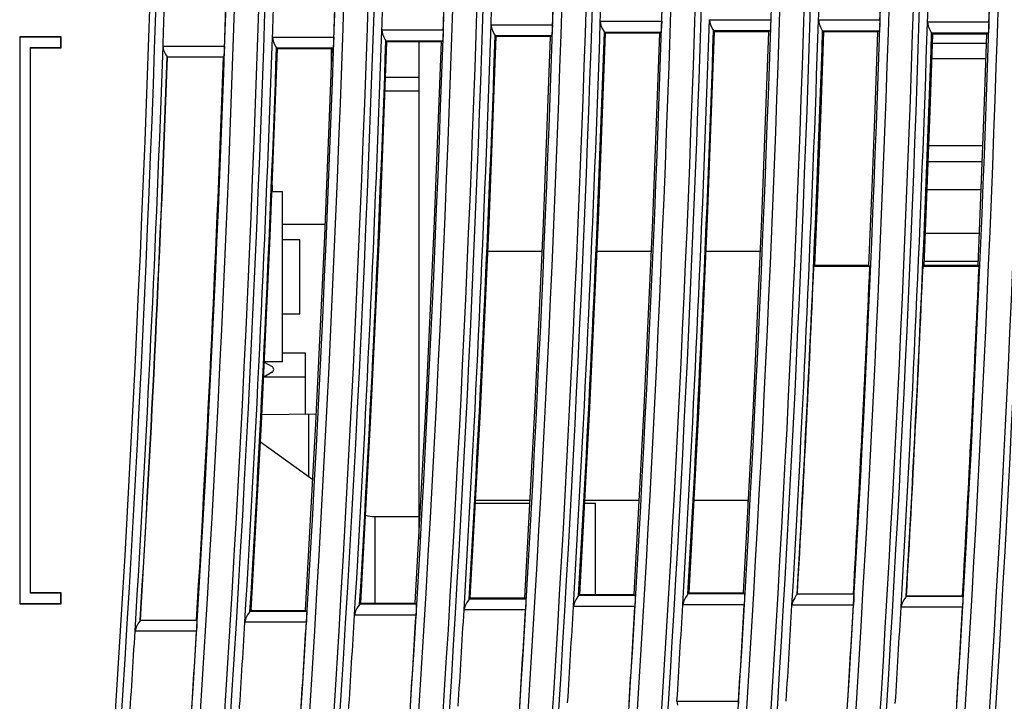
# Model space of a CAD drawing. Header units: millimetres. Extents: x 0 to 500, y 0 to 550.
# Tile 14 of 50: x 52 to 97, y 264 to 296. Entities that reach past the tile are written whole.
import ezdxf

# ---------------------------------------------------------------- set-up
doc = ezdxf.new("R2010")
doc.units = ezdxf.units.MM
doc.header["$LTSCALE"] = 35.851852
doc.layers.get('0').update_dxf_attribs({"linetype": 'CONTINUOUS'})

msp = doc.modelspace()

# ---------------------------------------------------------------- linework, layer by layer
at = {"color": 7, "linetype": 'CONTINUOUS'}
for p, q in [((73.938, 295.362), (73.969, 295.176)), ((73.942, 295.362), (76.759, 295.362)), ((76.759, 295.362), (76.748, 295.119)), ((78.946, 295.519), (78.977, 295.333)), ((78.95, 295.519), (81.767, 295.519)), ((78.977, 295.333), (79.042, 295.182)), ((81.767, 295.519), (81.756, 295.276)), ((83.951, 295.592), (83.982, 295.406)), ((83.955, 295.592), (86.772, 295.592)), ((83.982, 295.406), (84.047, 295.255)), ((86.761, 295.349), (86.748, 295.167)), ((86.772, 295.592), (86.761, 295.349)), ((88.954, 295.582), (88.985, 295.396)), ((88.957, 295.582), (91.774, 295.582)), ((88.985, 295.396), (89.049, 295.245)), ((91.764, 295.338), (91.75, 295.157)), ((91.774, 295.582), (91.764, 295.338)), ((93.953, 295.488), (93.984, 295.302)), ((93.957, 295.488), (96.774, 295.488)), ((93.984, 295.302), (94.049, 295.151)), ((96.774, 295.488), (96.763, 295.244)), ((68.927, 295.121), (68.958, 294.935)), ((68.931, 295.121), (71.748, 295.121)), ((68.958, 294.935), (69.023, 294.784)), ((71.737, 294.877), (71.723, 294.696)), ((71.748, 295.121), (71.737, 294.877)), ((73.969, 295.176), (74.034, 295.025)), ((74.034, 295.025), (74.098, 294.913)), ((74.098, 294.913), (74.132, 294.863)), ((74.178, 294.814), (74.131, 294.863)), ((74.131, 294.863), (76.721, 294.863)), ((76.67, 294.813), (76.721, 294.863)), ((76.734, 294.937), (76.721, 294.863)), ((76.748, 295.119), (76.734, 294.937)), ((78.865, 286.386), (79.188, 294.969)), ((79.042, 295.182), (79.106, 295.071)), ((79.106, 295.071), (79.14, 295.02)), ((79.188, 294.969), (79.139, 295.02)), ((79.139, 295.02), (81.729, 295.02)), ((81.676, 294.968), (79.188, 294.969)), ((81.354, 286.386), (81.676, 294.968)), ((81.676, 294.968), (81.729, 295.02)), ((81.742, 295.094), (81.729, 295.02)), ((81.756, 295.276), (81.742, 295.094)), ((83.874, 286.459), (84.195, 295.04)), ((84.047, 295.255), (84.112, 295.144)), ((84.112, 295.144), (84.146, 295.093)), ((84.195, 295.04), (84.144, 295.093)), ((84.144, 295.093), (86.735, 295.093)), ((86.679, 295.039), (84.195, 295.04)), ((86.359, 286.459), (86.679, 295.039)), ((86.679, 295.039), (86.735, 295.093)), ((86.748, 295.167), (86.735, 295.093)), ((89.049, 295.245), (89.114, 295.133)), ((89.075, 291.456), (89.199, 295.028)), ((89.114, 295.133), (89.148, 295.082)), ((89.199, 295.028), (89.146, 295.082)), ((89.146, 295.082), (91.737, 295.082)), ((91.68, 295.027), (89.199, 295.028)), ((91.555, 291.456), (91.68, 295.027)), ((91.68, 295.027), (91.737, 295.082)), ((91.75, 295.157), (91.737, 295.082)), ((94.049, 295.151), (94.114, 295.039)), ((94.078, 291.393), (94.201, 294.932)), ((94.114, 295.039), (94.148, 294.988)), ((94.201, 294.932), (94.146, 294.988)), ((94.146, 294.988), (96.737, 294.988)), ((96.677, 294.931), (94.201, 294.932)), ((96.555, 291.393), (96.677, 294.931)), ((96.677, 294.931), (96.737, 294.988)), ((96.75, 295.063), (96.737, 294.988)), ((96.763, 295.244), (96.75, 295.063)), ((52.325, 294.804), (52.325, 268.804)), ((54.225, 294.804), (52.325, 294.804)), ((52.333, 294.796), (52.333, 268.813)), ((54.216, 294.796), (52.333, 294.796)), ((54.216, 294.313), (54.216, 294.796)), ((54.225, 294.304), (54.225, 294.804)), ((63.913, 294.794), (63.944, 294.608)), ((63.917, 294.794), (66.734, 294.794)), ((63.944, 294.608), (64.008, 294.457)), ((64.008, 294.457), (64.073, 294.345)), ((66.723, 294.551), (66.709, 294.369)), ((66.734, 294.794), (66.723, 294.551)), ((68.835, 285.989), (69.165, 294.574)), ((69.023, 294.784), (69.087, 294.672)), ((69.087, 294.672), (69.121, 294.621)), ((69.165, 294.574), (69.12, 294.621)), ((69.12, 294.621), (71.71, 294.621)), ((71.661, 294.573), (69.165, 294.574)), ((70.625, 294.574), (70.625, 271.776)), ((71.332, 285.989), (71.661, 294.573)), ((71.661, 294.573), (71.71, 294.621)), ((71.723, 294.696), (71.71, 294.621)), ((73.852, 286.23), (74.178, 294.814)), ((76.67, 294.813), (74.178, 294.814)), ((76.345, 286.23), (76.67, 294.813)), ((94.186, 294.517), (96.663, 294.517)), ((52.816, 269.296), (52.816, 294.313)), ((52.816, 294.313), (54.216, 294.313)), ((52.825, 269.304), (52.825, 294.304)), ((52.825, 294.304), (54.225, 294.304)), ((58.896, 294.382), (58.927, 294.196)), ((58.9, 294.382), (61.717, 294.382)), ((58.927, 294.196), (58.991, 294.045)), ((58.991, 294.045), (59.056, 293.933)), ((61.692, 293.957), (61.679, 293.882)), ((61.706, 294.139), (61.692, 293.957)), ((61.717, 294.382), (61.706, 294.139)), ((63.815, 285.663), (64.149, 294.25)), ((64.073, 294.345), (64.107, 294.295)), ((64.149, 294.25), (64.105, 294.295)), ((64.105, 294.295), (66.696, 294.295)), ((66.648, 294.249), (64.149, 294.25)), ((66.315, 285.663), (66.648, 294.249)), ((66.625, 293.633), (66.625, 294.249)), ((66.648, 294.249), (66.696, 294.295)), ((66.709, 294.369), (66.696, 294.295)), ((59.056, 293.933), (59.089, 293.882)), ((59.099, 293.871), (59.088, 293.882)), ((59.088, 293.882), (61.679, 293.882)), ((61.666, 293.871), (59.099, 293.871)), ((61.666, 293.871), (61.679, 293.882)), ((96.638, 293.804), (94.161, 293.804)), ((70.625, 292.939), (69.102, 292.939)), ((70.625, 292.309), (69.078, 292.309)), ((88.938, 287.885), (89.075, 291.456)), ((91.419, 287.885), (91.555, 291.456)), ((93.943, 287.854), (94.078, 291.393)), ((96.42, 287.855), (96.555, 291.393)), ((96.494, 289.804), (94.017, 289.804)), ((93.99, 289.092), (96.467, 289.092)), ((64.375, 287.704), (63.894, 287.704)), ((63.925, 287.704), (63.925, 288.004)), ((64.375, 279.904), (64.375, 287.704)), ((88.789, 284.314), (88.938, 287.885)), ((91.271, 284.315), (91.419, 287.885)), ((93.796, 284.316), (93.943, 287.854)), ((93.941, 287.804), (96.418, 287.804)), ((96.274, 284.317), (96.42, 287.855)), ((78.471, 277.807), (78.865, 286.386)), ((80.962, 277.807), (81.354, 286.386)), ((83.483, 277.881), (83.874, 286.459)), ((85.97, 277.881), (86.359, 286.459)), ((66.336, 286.204), (64.375, 286.204)), ((68.435, 277.407), (68.835, 285.989)), ((70.933, 277.407), (71.332, 285.989)), ((73.455, 277.649), (73.852, 286.23)), ((75.95, 277.649), (76.345, 286.23)), ((63.41, 277.08), (63.815, 285.663)), ((64.375, 285.504), (65.165, 285.504)), ((65.165, 282.105), (65.165, 285.504)), ((65.912, 277.08), (66.315, 285.663)), ((93.858, 285.804), (96.335, 285.804)), ((76.286, 284.954), (73.793, 284.954)), ((81.288, 284.954), (78.799, 284.954)), ((86.291, 284.954), (83.805, 284.954)), ((93.804, 284.517), (96.282, 284.517)), ((88.789, 284.314), (88.745, 284.272)), ((91.313, 284.272), (88.745, 284.272)), ((91.271, 284.315), (88.789, 284.314)), ((91.271, 284.315), (91.313, 284.272)), ((93.796, 284.316), (93.75, 284.272)), ((96.317, 284.272), (93.75, 284.272)), ((96.274, 284.317), (93.796, 284.316)), ((96.274, 284.317), (96.317, 284.272)), ((64.375, 282.104), (65.165, 282.104)), ((65.425, 280.304), (64.375, 280.304)), ((65.425, 277.514), (65.425, 280.304)), ((63.542, 279.891), (63.9, 279.684)), ((64.375, 279.904), (63.543, 279.904)), ((65.425, 279.204), (63.51, 279.204)), ((63.9, 279.425), (63.518, 279.204)), ((78.008, 269.231), (78.471, 277.807)), ((80.5, 269.232), (80.962, 277.807)), ((83.023, 269.306), (83.483, 277.881)), ((85.511, 269.307), (85.97, 277.881)), ((63.428, 277.479), (65.932, 277.522)), ((65.59, 274.628), (65.59, 277.516)), ((67.964, 268.828), (68.435, 277.407)), ((70.463, 268.829), (70.933, 277.407)), ((72.988, 269.072), (73.455, 277.649)), ((75.484, 269.073), (75.95, 277.649)), ((62.933, 268.5), (63.41, 277.08)), ((65.437, 268.501), (65.912, 277.08)), ((75.719, 273.404), (73.224, 273.404)), ((73.232, 273.554), (75.727, 273.554)), ((78.73, 273.404), (78.234, 273.404)), ((78.242, 273.554), (80.733, 273.554)), ((78.73, 269.231), (78.73, 273.404)), ((83.251, 273.554), (85.725, 273.554)), ((85.725, 273.303), (85.725, 273.554)), ((54.216, 269.296), (52.816, 269.296)), ((54.225, 269.304), (52.825, 269.304)), ((54.216, 268.813), (54.216, 269.296)), ((54.225, 268.804), (54.225, 269.304)), ((77.919, 269.131), (77.844, 269.02)), ((77.957, 269.181), (77.919, 269.131)), ((78.008, 269.231), (77.955, 269.181)), ((80.548, 269.181), (77.955, 269.181)), ((78.008, 269.231), (80.5, 269.232)), ((80.5, 269.232), (80.548, 269.181)), ((80.548, 269.181), (80.555, 269.106)), ((82.931, 269.204), (82.857, 269.093)), ((82.969, 269.254), (82.931, 269.204)), ((83.023, 269.306), (82.967, 269.254)), ((85.561, 269.254), (82.967, 269.254)), ((83.023, 269.306), (85.511, 269.307)), ((85.511, 269.307), (85.561, 269.254)), ((85.561, 269.254), (85.567, 269.179)), ((85.567, 269.179), (85.564, 268.998)), ((87.939, 269.193), (87.864, 269.083)), ((87.977, 269.243), (87.939, 269.193)), ((87.988, 269.255), (87.975, 269.243)), ((90.569, 269.243), (87.975, 269.243)), ((87.988, 269.255), (90.557, 269.255)), ((90.557, 269.255), (90.569, 269.243)), ((90.569, 269.243), (90.575, 269.169)), ((90.575, 269.169), (90.572, 268.987)), ((92.98, 269.149), (92.942, 269.099)), ((92.991, 269.161), (92.978, 269.149)), ((95.571, 269.149), (92.978, 269.149)), ((92.991, 269.161), (95.56, 269.161)), ((95.56, 269.161), (95.571, 269.149)), ((95.571, 269.149), (95.578, 269.075)), ((52.325, 268.804), (54.225, 268.804)), ((52.333, 268.813), (54.216, 268.813)), ((67.878, 268.732), (67.803, 268.621)), ((67.916, 268.782), (67.878, 268.732)), ((67.964, 268.828), (67.914, 268.782)), ((70.508, 268.782), (67.914, 268.782)), ((67.964, 268.828), (70.463, 268.829)), ((70.463, 268.829), (70.508, 268.782)), ((70.508, 268.782), (70.514, 268.707)), ((70.514, 268.707), (70.511, 268.526)), ((72.747, 268.711), (72.698, 268.524)), ((72.826, 268.863), (72.747, 268.711)), ((72.901, 268.974), (72.826, 268.863)), ((72.939, 269.023), (72.901, 268.974)), ((72.988, 269.072), (72.937, 269.023)), ((75.531, 269.023), (72.937, 269.023)), ((72.988, 269.072), (75.484, 269.073)), ((75.484, 269.073), (75.531, 269.023)), ((75.534, 268.767), (75.522, 268.524)), ((75.531, 269.023), (75.537, 268.949)), ((75.537, 268.949), (75.534, 268.767)), ((77.765, 268.868), (77.716, 268.681)), ((80.54, 268.681), (77.72, 268.681)), ((77.844, 269.02), (77.765, 268.868)), ((80.552, 268.924), (80.54, 268.681)), ((80.555, 269.106), (80.552, 268.924)), ((82.777, 268.941), (82.729, 268.754)), ((85.553, 268.754), (82.733, 268.754)), ((82.857, 269.093), (82.777, 268.941)), ((85.564, 268.998), (85.553, 268.754)), ((87.785, 268.93), (87.737, 268.744)), ((90.561, 268.744), (87.741, 268.744)), ((87.864, 269.083), (87.785, 268.93)), ((90.572, 268.987), (90.561, 268.744)), ((92.788, 268.836), (92.74, 268.65)), ((92.867, 268.989), (92.788, 268.836)), ((92.942, 269.099), (92.867, 268.989)), ((95.575, 268.893), (95.564, 268.65)), ((95.578, 269.075), (95.575, 268.893)), ((62.775, 268.295), (62.696, 268.143)), ((62.85, 268.406), (62.775, 268.295)), ((62.888, 268.455), (62.85, 268.406)), ((62.933, 268.5), (62.886, 268.455)), ((65.48, 268.455), (62.886, 268.455)), ((62.933, 268.5), (65.437, 268.501)), ((65.437, 268.501), (65.48, 268.455)), ((65.48, 268.455), (65.486, 268.381)), ((65.486, 268.381), (65.483, 268.199)), ((67.724, 268.469), (67.675, 268.282)), ((70.499, 268.282), (67.679, 268.282)), ((67.803, 268.621), (67.724, 268.469)), ((70.511, 268.526), (70.499, 268.282)), ((75.522, 268.524), (72.702, 268.524)), ((95.564, 268.65), (92.743, 268.65)), ((57.741, 267.883), (57.662, 267.731)), ((57.816, 267.994), (57.741, 267.883)), ((57.854, 268.043), (57.816, 267.994)), ((57.865, 268.055), (57.852, 268.043)), ((60.446, 268.043), (57.852, 268.043)), ((57.865, 268.055), (60.435, 268.055)), ((60.435, 268.055), (60.446, 268.043)), ((60.449, 267.787), (60.437, 267.544)), ((60.446, 268.043), (60.452, 267.969)), ((60.452, 267.969), (60.449, 267.787)), ((62.696, 268.143), (62.647, 267.956)), ((65.471, 267.956), (62.65, 267.956)), ((65.483, 268.199), (65.471, 267.956)), ((57.662, 267.731), (57.613, 267.544)), ((60.437, 267.544), (57.616, 267.544)), ((82.463, 264.342), (82.488, 264.157)), ((82.466, 264.342), (85.287, 264.342)), ((85.287, 264.342), (85.269, 264.099))]:
    msp.add_line(p, q, dxfattribs=at)
at = {"color": 3, "linetype": 'CONTINUOUS'}
for p, q in [((63.362, 276.229), (65.769, 274.499)), ((68.608, 272.804), (70.625, 272.804)), ((68.625, 268.829), (68.625, 272.804)), ((62.986, 268.5), (62.935, 268.536))]:
    msp.add_line(p, q, dxfattribs=at)
at = {"color": 7, "linetype": 'CONTINUOUS'}
for centre, radius, start, end in [((-973.475, 330.304), 1032.334, 353.827505, 359.97218), ((-973.475, 330.304), 1036.22, 353.850742, 359.972285), ((-973.475, 330.304), 1037.334, 353.857371, 359.972314), ((-973.475, 330.304), 1041.22, 353.880384, 359.972418), ((-973.475, 330.304), 1042.334, 353.88695, 359.972447), ((-973.475, 330.304), 1046.22, 353.909741, 359.97255), ((-973.475, 330.304), 1047.334, 354.659214, 359.972579), ((-973.475, 330.304), 1051.22, 354.679014, 359.97268), ((-973.475, 330.304), 1052.334, 354.693253, 359.972709), ((-973.475, 330.304), 1056.22, 354.712833, 359.97281), ((-973.475, 330.304), 1057.334, 354.722397, 359.972838), ((-973.475, 330.304), 1061.22, 354.741777, 359.972938), ((-973.475, 330.304), 1062.334, 354.746735, 359.972966), ((-973.475, 330.304), 1066.22, 354.765935, 359.973065), ((-973.475, 330.304), 1067.334, 354.766348, 359.973093), ((-973.475, 330.304), 1071.22, 354.785386, 359.97319), ((-973.475, 330.304), 1072.334, 354.781309, 359.973218), ((-973.475, 330.304), 1032.617, 353.973519, 359.829958), ((-973.475, 330.304), 1037.617, 354.00266, 359.830777), ((-973.475, 330.304), 1042.617, 354.03152, 359.831589), ((-973.475, 330.304), 1047.617, 354.802538, 359.832392), ((-973.475, 330.304), 1052.617, 354.835873, 359.833188), ((-973.475, 330.304), 1057.617, 354.864323, 359.833977), ((-973.475, 330.304), 1062.617, 354.887976, 359.834758), ((-973.475, 330.304), 1067.617, 354.906914, 359.835532), ((-973.475, 330.304), 1072.617, 354.92121, 359.836298), ((-973.475, 330.304), 1035.821, 354.152847, 359.667668), ((-973.475, 330.304), 1040.821, 354.181041, 359.669265), ((-973.475, 330.304), 1045.821, 354.208965, 359.670847), ((-973.475, 330.304), 1050.821, 354.976937, 359.672414), ((-973.475, 330.304), 1055.821, 355.009351, 359.673965), ((-973.475, 330.304), 1060.821, 355.036904, 359.675503), ((-973.475, 330.304), 1065.821, 355.059681, 359.677025), ((-973.475, 330.304), 1070.821, 355.077765, 359.678534), ((-973.475, 330.304), 1053, 358.106923, 358.319872), ((-973.475, 330.304), 1055.815, 358.111973, 358.324353), ((-973.475, 330.304), 1063, 358.128111, 358.339054), ((-973.475, 330.304), 1065.815, 358.133058, 358.343443), ((-973.475, 330.304), 1068, 358.131834, 358.341789), ((-973.475, 330.304), 1070.815, 358.136748, 358.34615), ((-973.475, 330.304), 1043, 358.066856, 358.28185), ((-973.475, 330.304), 1045.815, 358.072062, 358.286477), ((-973.475, 330.304), 1048, 358.089295, 358.303261), ((-973.475, 330.304), 1050.815, 358.094416, 358.307809), ((-973.475, 330.304), 1038, 358.039505, 358.255539), ((-973.475, 330.304), 1040.815, 358.044811, 358.260259), ((-973.475, 330.304), 1033, 358.007139, 358.224222), ((-973.475, 330.304), 1035.815, 358.012558, 358.22905), ((-973.475, 330.304), 1048, 356.620979, 358.088717), ((-973.475, 330.304), 1053, 356.645605, 358.106348), ((-973.475, 330.304), 1058, 356.665441, 358.119261), ((-973.475, 330.304), 1063, 356.680573, 358.127542), ((-973.475, 330.304), 1068, 356.691081, 358.131267), ((-973.475, 330.304), 1043, 356.59147, 358.066275), ((-973.475, 330.304), 1048.205, 356.648381, 358.06238), ((-973.475, 330.304), 1053.205, 356.672871, 358.080134), ((-973.475, 330.304), 1058.205, 356.692573, 358.093168), ((-973.475, 330.304), 1063.205, 356.707574, 358.101569), ((-973.475, 330.304), 1068.205, 356.717954, 358.105416), ((-973.475, 330.304), 1038, 356.556974, 358.038922), ((-973.475, 330.304), 1043.205, 356.619009, 358.039816), ((-973.475, 330.304), 1033, 356.517387, 358.006553), ((-973.475, 330.304), 1038.205, 356.584654, 358.01234), ((-973.475, 330.304), 1033.205, 356.54521, 357.979849), ((-973.475, 330.304), 1033.217, 356.545943, 357.979182), ((-973.475, 330.304), 1035.783, 356.554509, 357.984189), ((-973.475, 330.304), 1063.217, 356.708285, 357.518563), ((-973.475, 330.304), 1065.783, 356.716217, 357.52454), ((-973.475, 330.304), 1068.217, 356.718661, 357.530185), ((-973.475, 330.304), 1070.783, 356.726531, 357.536106), ((63.825, 279.554), 0.15, 300, 60), ((-973.475, 330.304), 1053, 356.404535, 356.645028), ((-973.475, 330.304), 1055.815, 356.414136, 356.653985), ((-973.475, 330.304), 1058, 356.425515, 356.664867), ((-973.475, 330.304), 1060.815, 356.435015, 356.673728), ((-973.475, 330.304), 1063, 356.44178, 356.680002), ((-973.475, 330.304), 1065.815, 356.451192, 356.688782), ((-973.475, 330.304), 1043, 356.348074, 356.590887), ((-973.475, 330.304), 1045.815, 356.357919, 356.600076), ((-973.475, 330.304), 1048, 356.378753, 356.6204), ((-973.475, 330.304), 1050.815, 356.388468, 356.629465), ((-973.475, 330.304), 1068, 356.453409, 356.690512), ((-973.475, 330.304), 1070.815, 356.462746, 356.699224), ((-973.475, 330.304), 1038, 356.312397, 356.556389), ((-973.475, 330.304), 1040.815, 356.322386, 356.565716), ((-973.475, 330.304), 1033, 356.271616, 356.516799), ((-973.475, 330.304), 1035.815, 356.281764, 356.526279)]:
    msp.add_arc(centre, radius, start, end, dxfattribs=at)
at = {"color": 3, "linetype": 'CONTINUOUS'}
msp.add_arc((68.608, 274.304), 1.5, 253.6112, 270, dxfattribs=at)

doc.saveas('drawing.dxf')
